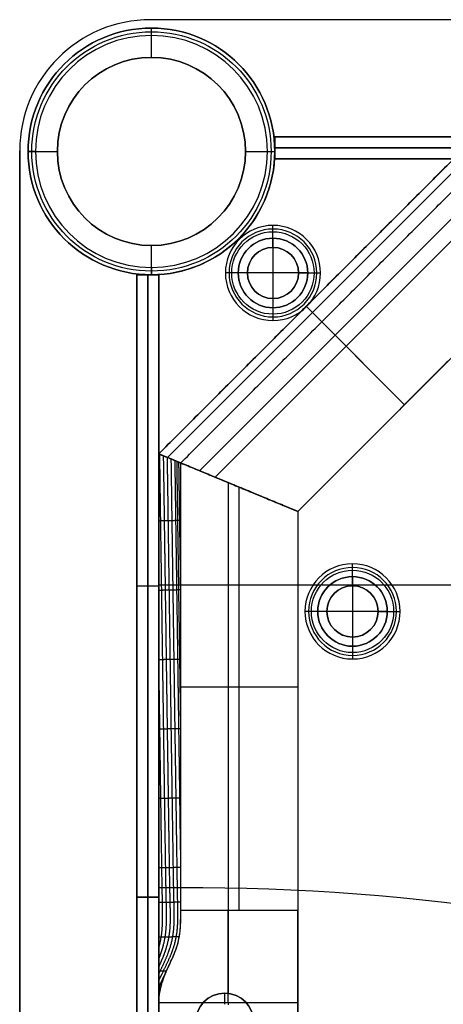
# Model space of a CAD drawing. Header units: millimetres. Extents: x -9 to 841, y -464 to 386.
# Tile 9 of 24: x -9 to 49, y 251 to 386. Entities that reach past the tile are written whole.
import ezdxf

# ---------------------------------------------------------------- set-up
doc = ezdxf.new("R2010")
doc.units = ezdxf.units.MM
doc.header["$MEASUREMENT"] = 0

msp = doc.modelspace()

# ---------------------------------------------------------------- linework, layer by layer
for p, q in [((8.81, 385.55, -0.5), (8.81, 385.55, 18.5)), ((823.01, 385.55, 9), (8.81, 385.55, 9)), ((8.91, 383.4, -0.5), (8.91, 384.4, -1.5)), ((8.91, 384.4, -1.5), (8.91, 384.4, -721.5)), ((8.91, 380.4, -721.5), (8.91, 384.4, -721.5)), ((8.91, 380.4, -0.5), (8.91, 383.4, -0.5)), ((8.91, 380.4, -0.5), (8.91, 380.4, -721.5)), ((25.76, 366.55, -20.5), (25.76, 369.55, -20.5)), ((25.76, 369.55, -20.5), (110.76, 369.55, -20.5)), ((-9.09, 367.65, 9), (-9.09, -446.55, 9)), ((-6.94, 367.55, -0.5), (-7.94, 367.55, -1.5)), ((-7.94, 367.55, -1.5), (-7.94, 367.55, -721.5)), ((-7.94, 367.55, -721.5), (-3.94, 367.55, -721.5)), ((-6.94, 367.55, -0.5), (-3.94, 367.55, -0.5)), ((-3.94, 367.55, -0.5), (-3.94, 367.55, -721.5)), ((21.76, 367.55, -0.5), (24.76, 367.55, -0.5)), ((21.76, 367.55, -0.5), (21.76, 367.55, -721.5)), ((21.76, 367.55, -721.5), (25.76, 367.55, -721.5)), ((24.76, 367.55, -0.5), (25.76, 367.55, -1.5)), ((110.76, 368.05, -40.5), (25.76, 368.05, -40.5)), ((25.76, 368.05, -0.5), (110.76, 368.05, -0.5)), ((25.76, 368.05, -40.5), (25.76, 368.05, -0.5)), ((25.76, 367.55, -1.5), (25.76, 367.55, -721.5)), ((50.21, 366.55, -40.25), (9.91, 326.24, -40.25)), ((25.73, 366.55, -0.5), (25.73, 366.55, -3.5)), ((25.73, 366.55, -2), (109.52, 366.55, -2)), ((25.76, 366.55, -20.5), (110.76, 366.55, -20.5)), ((50.71, 365.36, -6.81), (11.1, 325.75, -6.81)), ((52.52, 360.98, -72.5), (15.47, 323.94, -72.5)), ((17.6, 323.06, -5), (53.4, 358.86, -5)), ((25.51, 355.7, 1.25), (25.51, 357.45, -0.5)), ((25.51, 354.45, -1), (25.51, 356.95, -3.5)), ((25.51, 355.7, 12.5), (25.51, 355.7, 1.25)), ((25.51, 355.7, 12.5), (25.51, 346.2, 12.5)), ((8.91, 354.7, -0.5), (8.91, 354.7, -721.5)), ((8.91, 351.7, -0.5), (8.91, 354.7, -0.5)), ((8.91, 350.7, -721.5), (8.91, 354.7, -721.5)), ((25.51, 354.45, -0.5), (25.51, 354.45, -1)), ((8.91, 351.7, -0.5), (8.91, 350.7, -1.5)), ((6.91, 350.7, -20.5), (9.91, 350.7, -20.5)), ((6.91, 350.7, -20.5), (6.91, 265.7, -20.5)), ((8.41, 265.7, -40.5), (8.41, 350.7, -40.5)), ((8.41, 350.7, -0.5), (8.41, 265.7, -0.5)), ((8.41, 350.7, -40.5), (8.41, 350.7, -0.5)), ((8.91, 350.7, -1.5), (8.91, 350.7, -721.5)), ((9.91, 350.73, -3.5), (9.91, 350.73, -0.5)), ((9.91, 266.94, -2), (9.91, 350.73, -2)), ((9.91, 350.7, -20.5), (9.91, 265.7, -20.5)), ((20.76, 350.95, 1.25), (19.01, 350.95, -0.5)), ((22.01, 350.95, -1), (19.51, 350.95, -3.5)), ((20.76, 350.95, 12.5), (20.76, 350.95, 1.25)), ((30.26, 350.95, 12.5), (20.76, 350.95, 12.5)), ((22.01, 350.95, -0.5), (22.01, 350.95, -1)), ((29.01, 350.95, -1), (31.51, 350.95, -3.5)), ((29.01, 350.95, -0.5), (29.01, 350.95, -1)), ((30.26, 350.95, 1.25), (32.01, 350.95, -0.5)), ((30.26, 350.95, 12.5), (30.26, 350.95, 1.25)), ((25.51, 347.45, -1), (25.51, 344.95, -3.5)), ((25.51, 347.45, -0.5), (25.51, 347.45, -1)), ((58.08, 347.55, -38.75), (28.91, 318.37, -38.75)), ((25.51, 346.2, 1.25), (25.51, 344.45, -0.5)), ((25.51, 346.2, 12.5), (25.51, 346.2, 1.25)), ((30.06, 346.4, -8), (32.18, 344.28, -5)), ((30.06, 346.4, -72.5), (43.5, 332.96, -72.5)), ((30.06, 346.4, -72.5), (30.06, 346.4, -8)), ((32.18, 344.28, -5), (43.5, 332.96, -5)), ((43.5, 332.96, -72.5), (43.5, 332.96, -5)), ((9.91, 326.24, -38.75), (28.91, 318.37, -38.75)), ((9.91, 326.24, -36.5), (9.91, -405.15, -36.5)), ((28.91, 318.37, -38.75), (9.91, 326.24, -38.75)), ((19.41, 322.31, -72.5), (19.41, 322.31, -5)), ((19.41, 322.31, -72.5), (19.41, 322.31, -5)), ((19.41, 322.31, -72.5), (19.41, 252.52, -72.5)), ((20.91, 263.88, -5), (20.91, 321.69, -5)), ((28.91, 318.37, -36.5), (28.91, -397.28, -36.5)), ((36.38, 309.47, 1.25), (36.38, 311.22, -0.5)), ((36.38, 308.22, -1), (36.38, 310.72, -3.5)), ((36.38, 309.47, 12.5), (36.38, 309.47, 1.25)), ((36.38, 309.47, 12.5), (36.38, 299.97, 12.5)), ((6.91, 308.2, -40.5), (9.91, 308.2, -40.5)), ((6.91, 308.2, -0.5), (9.91, 308.2, -0.5)), ((6.91, 308.2, -0.5), (6.91, 308.2, -40.5)), ((9.91, 308.83, -0.5), (9.91, 308.83, -3.5)), ((9.91, 308.37, -0.5), (114.4, 308.37, -0.5)), ((9.91, 308.37, -3.5), (31.62, 308.37, -3.5)), ((9.91, 308.2, -0.5), (9.91, 308.2, -40.5)), ((36.38, 308.22, -0.5), (36.38, 308.22, -1)), ((41.14, 308.37, -3.5), (114.4, 308.37, -3.5)), ((31.63, 304.72, 1.25), (29.88, 304.72, -0.5)), ((32.88, 304.72, -1), (30.38, 304.72, -3.5)), ((31.63, 304.72, 12.5), (31.63, 304.72, 1.25)), ((41.13, 304.72, 12.5), (31.63, 304.72, 12.5)), ((32.88, 304.72, -0.5), (32.88, 304.72, -1)), ((39.88, 304.72, -1), (42.38, 304.72, -3.5)), ((39.88, 304.72, -0.5), (39.88, 304.72, -1)), ((41.13, 304.72, 1.25), (42.88, 304.72, -0.5)), ((41.13, 304.72, 12.5), (41.13, 304.72, 1.25)), ((36.38, 301.22, -1), (36.38, 298.72, -3.5)), ((36.38, 301.22, -0.5), (36.38, 301.22, -1)), ((36.38, 299.97, 1.25), (36.38, 298.22, -0.5)), ((36.38, 299.97, 12.5), (36.38, 299.97, 1.25)), ((12.91, 294.44, -5), (28.91, 294.44, -5)), ((9.91, 266.94, -0.5), (9.91, 266.94, -3.5)), ((9.91, 265.7, -20.5), (6.91, 265.7, -20.5)), ((6.91, -344.3, -20.5), (6.91, 265.7, -20.5)), ((6.91, 265.7, -20.5), (9.91, 265.7, -20.5)), ((8.41, 265.7, -40.5), (8.41, -344.3, -40.5)), ((8.41, 265.7, -0.5), (8.41, 265.7, -40.5)), ((8.41, -344.3, -0.5), (8.41, 265.7, -0.5)), ((8.41, 265.7, -0.5), (8.41, 265.7, -40.5)), ((9.91, -344.3, -20.5), (9.91, 265.7, -20.5)), ((18.91, 252.55, -35.5), (18.91, 251.05, -35.5)), ((18.91, 252.55, -35.5), (18.91, 252.55, -72.5)), ((28.91, 251.24, -0.5), (9.91, 251.24, -0.5)), ((19.41, 251.24, -0.5), (19.41, 251, -0.5))]:
    msp.add_line(p, q)
for centre, radius in [((8.91, 367.55, -361.5), 16.85), ((8.91, 367.55, -1), 16.35), ((8.91, 367.55, -361), 12.85), ((25.51, 350.95, 0.37), 5.63), ((25.51, 350.95, -2.25), 4.75), ((25.51, 350.95, 6.87), 4.75), ((25.51, 350.95, -0.75), 3.5), ((36.38, 304.72, 0.37), 5.62), ((36.38, 304.72, -2.25), 4.75), ((36.38, 304.72, 6.87), 4.75), ((36.38, 304.72, -0.75), 3.5), ((18.91, 248.55, -54), 4)]:
    msp.add_circle(centre, radius)
for centre, radius, start, end in [((8.81, 367.65, -0.5), 17.9, 90, 180), ((8.81, 367.65, 18.5), 17.9, 90, 180), ((8.81, 367.65, 9), 17.9, 90, 180), ((8.91, 367.55, -1.5), 16.85, 90, 270), ((8.91, 367.55, -721.5), 16.85, 90, 270), ((8.91, 367.55, -0.5), 15.85, 90, 270), ((8.91, 367.55, -1.5), 16.85, 270, 90), ((8.91, 367.55, -721.5), 16.85, 270, 90), ((8.91, 367.55, -0.5), 15.85, 270, 90), ((8.91, 367.55, -721.5), 12.85, 90, 270), ((8.91, 367.55, -0.5), 12.85, 90, 270), ((8.91, 367.55, -721.5), 12.85, 270, 90), ((8.91, 367.55, -0.5), 12.85, 270, 90), ((8.91, 367.55, -0.5), 16.85, 273.4023, 356.5977), ((8.91, 367.55, -3.5), 16.85, 273.4023, 356.5977), ((8.91, 367.55, -2), 16.85, 273.4023, 356.5977), ((25.51, 350.95, -0.5), 6.5, 0, 180), ((25.51, 350.95, -3.5), 6, 90, 270), ((25.51, 350.95, -3.5), 6, 270, 90), ((25.51, 350.95, 1.25), 4.75, 0, 180), ((25.51, 350.95, 12.5), 4.75, 0, 180), ((25.51, 350.95, -1), 3.5, 90, 270), ((25.51, 350.95, -0.5), 3.5, 90, 270), ((25.51, 350.95, -1), 3.5, 270, 90), ((25.51, 350.95, -0.5), 3.5, 270, 90), ((25.51, 350.95, -0.5), 6.5, 180, 0), ((25.51, 350.95, 1.25), 4.75, 180, 0), ((25.51, 350.95, 12.5), 4.75, 180, 0), ((36.38, 304.72, -0.5), 6.5, 360, 180), ((36.38, 304.72, -3.5), 6, 90, 270), ((36.38, 304.72, -3.5), 6, 270, 90), ((36.38, 304.72, 1.25), 4.75, 0, 180), ((36.38, 304.72, 12.5), 4.75, 360, 180), ((36.38, 304.72, -1), 3.5, 90, 270), ((36.38, 304.72, -0.5), 3.5, 90, 270), ((36.38, 304.72, -1), 3.5, 270, 90), ((36.38, 304.72, -0.5), 3.5, 270, 90), ((36.38, 304.72, -0.5), 6.5, 180, 0), ((36.38, 304.72, 1.25), 4.75, 180, 0), ((36.38, 304.72, 12.5), 4.75, 180, 0), ((14.04, -33.03, -3.5), 300, 72.4148, 90.7896), ((14.04, -33.03, -0.5), 300, 72.4148, 90.7896), ((14.04, -33.03, -2), 300, 72.4148, 90.7896), ((18.91, 248.55, -72.5), 4, 90, 270), ((18.91, 248.55, -35.5), 4, 90, 270), ((18.91, 248.55, -72.5), 4, 270, 90), ((18.91, 248.55, -35.5), 4, 270, 90)]:
    msp.add_arc(centre, radius, start, end)
at = {"extrusion": (1, 0, 0)}
msp.add_arc((263.88, 15, 19.41), 20, 230.805, 270, dxfattribs=at)
at = {"extrusion": (1, 2.73087e-15, 5.30176e-15)}
msp.add_arc((263.88, 15, 28.91), 20, 230.805, 270, dxfattribs=at)
for points, degree in [([(823.01, 385.55, 18.5), (415.91, 385.55, 18.5), (8.81, 385.55, 18.5)], 2), ([(823.01, 385.55, -0.5), (415.91, 385.55, -0.5), (8.81, 385.55, -0.5)], 2), ([(25.76, 366.55, -40.5), (25.76, 368.05, -40.5), (25.76, 369.55, -40.5)], 2), ([(25.76, 369.55, -40.5), (68.26, 369.55, -40.5), (110.76, 369.55, -40.5)], 2), ([(110.76, 369.55, -0.5), (68.26, 369.55, -0.5), (25.76, 369.55, -0.5)], 2), ([(25.76, 369.55, -0.5), (25.76, 368.05, -0.5), (25.76, 366.55, -0.5)], 2), ([(25.76, 369.55, -0.5), (25.76, 369.55, -20.5), (25.76, 369.55, -40.5)], 2), ([(-9.09, -446.55, -0.5), (-9.09, -39.45, -0.5), (-9.09, 367.65, -0.5)], 2), ([(-9.09, 367.65, 18.5), (-9.09, -39.45, 18.5), (-9.09, -446.55, 18.5)], 2), ([(-9.09, 367.65, -0.5), (-9.09, 367.65, 9), (-9.09, 367.65, 18.5)], 2), ([(50.21, 366.55, -8), (30.06, 346.4, -8), (9.91, 326.24, -8)], 2), ([(9.91, 326.24, -72.5), (30.06, 346.4, -72.5), (50.21, 366.55, -72.5)], 2), ([(109.52, 366.55, -3.5), (67.63, 366.55, -3.5), (25.73, 366.55, -3.5)], 2), ([(109.52, 366.55, -0.5), (67.63, 366.55, -0.5), (25.73, 366.55, -0.5)], 2), ([(110.76, 366.55, -40.5), (68.26, 366.55, -40.5), (25.76, 366.55, -40.5)], 2), ([(25.76, 366.55, -0.5), (68.26, 366.55, -0.5), (110.76, 366.55, -0.5)], 2), ([(25.76, 366.55, -40.5), (25.76, 366.55, -20.5), (25.76, 366.55, -0.5)], 2), ([(12.91, 325, -5), (32.18, 344.28, -5), (51.46, 363.55, -5)], 2), ([(6.91, 265.7, -40.5), (6.91, 308.2, -40.5), (6.91, 350.7, -40.5)], 2), ([(6.91, 350.7, -40.5), (8.41, 350.7, -40.5), (9.91, 350.7, -40.5)], 2), ([(6.91, 350.7, -0.5), (6.91, 308.2, -0.5), (6.91, 265.7, -0.5)], 2), ([(9.91, 350.7, -0.5), (8.41, 350.7, -0.5), (6.91, 350.7, -0.5)], 2), ([(6.91, 350.7, -40.5), (6.91, 350.7, -20.5), (6.91, 350.7, -0.5)], 2), ([(9.91, 350.73, -0.5), (9.91, 308.83, -0.5), (9.91, 266.94, -0.5)], 2), ([(9.91, 350.73, -3.5), (9.91, 308.83, -3.5), (9.91, 266.94, -3.5)], 2), ([(9.91, 350.7, -40.5), (9.91, 308.2, -40.5), (9.91, 265.7, -40.5)], 2), ([(9.91, 265.7, -0.5), (9.91, 308.2, -0.5), (9.91, 350.7, -0.5)], 2), ([(9.91, 350.7, -40.5), (9.91, 350.7, -20.5), (9.91, 350.7, -0.5)], 2), ([(58.08, 347.55, -5), (43.5, 332.96, -5), (28.91, 318.37, -5)], 2), ([(58.08, 347.55, -72.5), (43.5, 332.96, -72.5), (28.91, 318.37, -72.5)], 2), ([(9.91, 326.24, -8), (11.41, 325.62, -6.5), (12.91, 325, -5)], 2), ([(9.91, 326.24, -8), (9.91, 326.24, -40.25), (9.91, 326.24, -72.5)], 2), ([(28.91, 318.37, -72.5), (19.41, 322.31, -72.5), (9.91, 326.24, -72.5)], 2), ([(9.91, 324.35, -8), (9.91, 324.98, -8), (9.91, 325.61, -8), (9.91, 326.24, -8)], 3), ([(9.91, 326.24, -8), (9.91, 326.24, -40.25), (9.91, 326.24, -72.5)], 2), ([(9.91, 326.24, -72.5), (9.91, -39.45, -72.5), (9.91, -405.15, -72.5)], 2), ([(9.91, 326.24, -8), (9.91, 325.61, -8), (9.91, 324.98, -8), (9.91, 324.35, -8)], 3), ([(12.91, 325, -5), (11.54, 325.57, -6.37), (10.84, 325.86, -7.06), (9.91, 326.24, -8)], 3), ([(28.91, 318.37, -72.5), (19.41, 322.31, -72.5), (9.91, 326.24, -72.5)], 2), ([(28.91, 318.37, -5), (20.91, 321.69, -5), (12.91, 325, -5)], 2), ([(12.91, 325, -5), (20.91, 321.69, -5), (28.91, 318.37, -5)], 2), ([(12.91, 318.49, -5), (12.91, 320.66, -5), (12.91, 322.83, -5), (12.91, 325, -5)], 3), ([(28.91, 318.37, -72.5), (28.91, 318.37, -38.75), (28.91, 318.37, -5)], 2), ([(28.91, 318.37, -5), (28.91, 318.37, -38.75), (28.91, 318.37, -72.5)], 2), ([(28.91, 318.37, -5), (28.91, 291.13, -5), (28.91, 263.88, -5)], 2), ([(28.91, 318.37, -72.5), (28.91, -39.45, -72.5), (28.91, -397.28, -72.5)], 2), ([(9.91, 265.44, -8), (9.91, 274.72, -8), (9.91, 284, -8), (9.91, 293.28, -8)], 3), ([(6.91, -344.3, -40.5), (6.91, -39.3, -40.5), (6.91, 265.7, -40.5)], 2), ([(6.91, 265.7, -40.5), (8.41, 265.7, -40.5), (9.91, 265.7, -40.5)], 2), ([(6.91, 265.7, -40.5), (6.91, 265.7, -20.5), (6.91, 265.7, -0.5)], 2), ([(6.91, 265.7, -0.5), (8.41, 265.7, -0.5), (9.91, 265.7, -0.5)], 2), ([(6.91, 265.7, -0.5), (6.91, -39.3, -0.5), (6.91, -344.3, -0.5)], 2), ([(9.91, 265.7, -40.5), (8.41, 265.7, -40.5), (6.91, 265.7, -40.5)], 2), ([(6.91, 265.7, -0.5), (6.91, 265.7, -20.5), (6.91, 265.7, -40.5)], 2), ([(9.91, 265.7, -0.5), (8.41, 265.7, -0.5), (6.91, 265.7, -0.5)], 2), ([(9.91, 265.7, -40.5), (9.91, -39.3, -40.5), (9.91, -344.3, -40.5)], 2), ([(9.91, 265.7, -0.5), (9.91, 265.7, -20.5), (9.91, 265.7, -40.5)], 2), ([(9.91, -344.3, -0.5), (9.91, -39.3, -0.5), (9.91, 265.7, -0.5)], 2), ([(9.91, 265.7, -40.5), (9.91, 265.7, -20.5), (9.91, 265.7, -0.5)], 2), ([(12.91, 263.88, -5), (12.91, 264.32, -5), (12.91, 264.87, -5), (12.91, 265.46, -5)], 3), ([(9.91, 260.97, -7.76), (9.91, 261.93, -7.95), (9.91, 262.91, -8), (9.91, 263.88, -8)], 3), ([(9.91, 263.88, -8), (9.91, 262.91, -7.99), (9.91, 261.94, -7.95), (9.91, 260.97, -7.76)], 3), ([(28.91, 263.88, -5), (20.91, 263.88, -5), (12.91, 263.88, -5)], 2), ([(9.91, 253.31, -2.34), (10.09, 253.71, -2.48), (10.27, 254.11, -2.62), (10.46, 254.52, -2.77), (10.65, 254.92, -2.92), (10.84, 255.32, -3.08)], 5), ([(9.91, 252.81, -1.87), (9.98, 252.96, -1.92), (10.04, 253.11, -1.98), (10.11, 253.27, -2.03), (10.18, 253.42, -2.08), (10.25, 253.57, -2.14)], 5), ([(9.91, 252.3, -1.41), (9.93, 252.35, -1.42), (9.96, 252.41, -1.44), (9.98, 252.47, -1.46), (10.01, 252.52, -1.48), (10.03, 252.58, -1.5)], 5), ([(9.91, 251.77, -0.94), (9.91, 251.78, -0.94), (9.92, 251.79, -0.95), (9.92, 251.8, -0.95), (9.93, 251.81, -0.95), (9.93, 251.83, -0.96)], 5), ([(9.91, -330.15, -0.5), (9.91, -39.45, -0.5), (9.91, 251.24, -0.5)], 2), ([(28.91, -330.15, -0.5), (28.91, -39.45, -0.5), (28.91, 251.24, -0.5)], 2)]:
    msp.add_open_spline(points, degree=degree)
for points, degree, knots in [([(9.91, 257.23, -6.06), (10.15, 257.83, -6.25), (10.36, 258.43, -6.42), (10.54, 259.02, -6.57), (10.89, 260.56, -6.86), (11, 262.11, -6.98), (10.99, 263.06, -7), (10.95, 264.96, -7.01), (10.9, 266.85, -7.03), (10.89, 267.8, -7.04), (10.84, 270.64, -7.08), (10.8, 273.48, -7.12), (10.77, 275.38, -7.14), (10.72, 279.17, -7.2), (10.66, 282.96, -7.25), (10.64, 284.86, -7.28), (10.58, 288.65, -7.33), (10.53, 292.44, -7.38), (10.5, 294.33, -7.41), (10.45, 298.12, -7.47), (10.39, 301.91, -7.52), (10.37, 303.81, -7.55), (10.31, 307.6, -7.6), (10.26, 311.39, -7.65), (10.23, 313.28, -7.68), (10.18, 317, -7.73), (10.12, 320.72, -7.79), (10.11, 322.54, -7.82), (10.07, 324.36, -7.83), (10.05, 326.19, -7.86)], 5, [-3.056125, -3.056125, -3.056125, -3.056125, -3.056125, -3.056125, -2.754152, -2.754152, -2.754152, -2.280445, -2.280445, -2.280445, -1.806737, -1.806737, -1.806737, -0.859322, -0.859322, -0.859322, 0.088093, 0.088093, 0.088093, 1.035507, 1.035507, 1.035507, 1.982922, 1.982922, 1.982922, 2.930337, 2.930337, 2.930337, 3.84172, 3.84172, 3.84172, 3.84172, 3.84172, 3.84172]), ([(9.91, 256.14, -5.12), (10.28, 256.96, -5.42), (10.64, 257.78, -5.71), (10.95, 258.59, -5.95), (11.41, 260.35, -6.33), (11.53, 262.12, -6.47), (11.52, 263.07, -6.49), (11.47, 264.97, -6.5), (11.43, 266.86, -6.51), (11.41, 267.81, -6.52), (11.37, 270.65, -6.56), (11.32, 273.5, -6.6), (11.3, 275.39, -6.62), (11.24, 279.18, -6.68), (11.19, 282.97, -6.73), (11.16, 284.87, -6.76), (11.1, 288.66, -6.81), (11.05, 292.45, -6.86), (11.02, 294.34, -6.89), (10.97, 298.13, -6.95), (10.91, 301.92, -7), (10.89, 303.82, -7.03), (10.83, 307.61, -7.08), (10.78, 311.4, -7.13), (10.75, 313.29, -7.16), (10.7, 316.97, -7.21), (10.65, 320.64, -7.26), (10.63, 322.42, -7.3), (10.59, 324.19, -7.31), (10.57, 325.97, -7.34)], 5, [-3.167794, -3.167794, -3.167794, -3.167794, -3.167794, -3.167794, -2.754152, -2.754152, -2.754152, -2.280445, -2.280445, -2.280445, -1.806737, -1.806737, -1.806737, -0.859322, -0.859322, -0.859322, 0.088093, 0.088093, 0.088093, 1.035507, 1.035507, 1.035507, 1.982922, 1.982922, 1.982922, 2.930337, 2.930337, 2.930337, 3.818944, 3.818944, 3.818944, 3.818944, 3.818944, 3.818944]), ([(9.91, 255.19, -4.19), (9.95, 255.27, -4.22), (9.98, 255.34, -4.25), (10.02, 255.42, -4.28), (10.5, 256.42, -4.66), (10.98, 257.43, -5.04), (11.38, 258.37, -5.36), (11.91, 260.24, -5.8), (12.05, 262.14, -5.95), (12.04, 263.08, -5.96), (11.99, 264.98, -5.98), (11.95, 266.87, -5.99), (11.93, 267.82, -6), (11.89, 270.67, -6.04), (11.85, 273.51, -6.08), (11.82, 275.4, -6.1), (11.76, 279.19, -6.16), (11.71, 282.98, -6.21), (11.68, 284.88, -6.24), (11.62, 288.67, -6.29), (11.57, 292.46, -6.34), (11.54, 294.35, -6.37), (11.49, 298.14, -6.43), (11.43, 301.94, -6.48), (11.41, 303.83, -6.51), (11.35, 307.62, -6.56), (11.3, 311.41, -6.61), (11.27, 313.31, -6.64), (11.22, 316.93, -6.69), (11.17, 320.56, -6.74), (11.15, 322.29, -6.77), (11.11, 324.02, -6.79), (11.09, 325.76, -6.82)], 5, [-3.265534, -3.265534, -3.265534, -3.265534, -3.265534, -3.265534, -3.227859, -3.227859, -3.227859, -2.754152, -2.754152, -2.754152, -2.280445, -2.280445, -2.280445, -1.806737, -1.806737, -1.806737, -0.859322, -0.859322, -0.859322, 0.088093, 0.088093, 0.088093, 1.035507, 1.035507, 1.035507, 1.982922, 1.982922, 1.982922, 2.930337, 2.930337, 2.930337, 3.796096, 3.796096, 3.796096, 3.796096, 3.796096, 3.796096]), ([(9.91, 254.27, -3.27), (10.03, 254.53, -3.36), (10.15, 254.79, -3.46), (10.28, 255.05, -3.56), (10.85, 256.25, -4.01), (11.45, 257.44, -4.48), (11.85, 258.38, -4.81), (12.4, 260.26, -5.25), (12.55, 262.15, -5.41), (12.54, 263.1, -5.43), (12.5, 264.99, -5.45), (12.46, 266.89, -5.46), (12.45, 267.83, -5.48), (12.41, 270.68, -5.52), (12.36, 273.52, -5.56), (12.34, 275.41, -5.58), (12.28, 279.21, -5.64), (12.23, 283, -5.69), (12.2, 284.89, -5.72), (12.14, 288.68, -5.77), (12.09, 292.47, -5.82), (12.06, 294.37, -5.85), (12.01, 298.16, -5.9), (11.95, 301.95, -5.96), (11.93, 303.84, -5.99), (11.87, 307.63, -6.04), (11.82, 311.42, -6.09), (11.79, 313.32, -6.12), (11.74, 316.9, -6.17), (11.69, 320.48, -6.22), (11.67, 322.17, -6.25), (11.64, 323.85, -6.27), (11.62, 325.54, -6.29)], 5, [-3.361168, -3.361168, -3.361168, -3.361168, -3.361168, -3.361168, -3.227859, -3.227859, -3.227859, -2.754152, -2.754152, -2.754152, -2.280445, -2.280445, -2.280445, -1.806737, -1.806737, -1.806737, -0.859322, -0.859322, -0.859322, 0.088093, 0.088093, 0.088093, 1.035507, 1.035507, 1.035507, 1.982922, 1.982922, 1.982922, 2.930337, 2.930337, 2.930337, 3.773197, 3.773197, 3.773197, 3.773197, 3.773197, 3.773197]), ([(9.91, 313.55, -8), (9.91, 313.64, -8), (9.91, 313.71, -8), (9.91, 315.91, -8), (9.91, 318.04, -8), (9.91, 321.56, -8.01), (9.91, 322.96, -8.01), (9.91, 324.35, -8)], 3, [7.1794977, 7.1794977, 7.1794977, 7.1794977, 7.1890732, 7.1890732, 7.4967597, 7.4967597, 7.6983859, 7.6983859, 7.6983859, 7.6983859]), ([(12.91, 271.7, -5.01), (12.88, 273.2, -5.03), (12.86, 274.71, -5.05), (12.84, 276.21, -5.07), (12.79, 279.61, -5.12), (12.75, 283.01, -5.17), (12.72, 284.9, -5.2), (12.66, 288.69, -5.25), (12.61, 292.48, -5.3), (12.58, 294.38, -5.33), (12.53, 298.17, -5.38), (12.48, 301.96, -5.44), (12.45, 303.85, -5.47), (12.39, 307.64, -5.52), (12.34, 311.43, -5.57), (12.31, 313.33, -5.6), (12.26, 316.87, -5.65), (12.21, 320.4, -5.7), (12.19, 322.04, -5.72), (12.16, 323.68, -5.74), (12.14, 325.32, -5.77)], 5, [-1.610748, -1.610748, -1.610748, -1.610748, -1.610748, -1.610748, -0.859322, -0.859322, -0.859322, 0.088093, 0.088093, 0.088093, 1.035507, 1.035507, 1.035507, 1.982922, 1.982922, 1.982922, 2.930337, 2.930337, 2.930337, 3.750271, 3.750271, 3.750271, 3.750271, 3.750271, 3.750271]), ([(12.91, 289.69, -5), (12.89, 291.39, -5.03), (12.86, 293.08, -5.05), (12.84, 294.78, -5.08), (12.79, 298.37, -5.13), (12.74, 301.96, -5.18), (12.71, 303.86, -5.2), (12.65, 307.65, -5.26), (12.6, 311.44, -5.31), (12.57, 313.34, -5.34), (12.52, 316.85, -5.39), (12.47, 320.36, -5.44), (12.45, 321.98, -5.46), (12.42, 323.59, -5.48), (12.4, 325.21, -5.51)], 5, [0.187292, 0.187292, 0.187292, 0.187292, 0.187292, 0.187292, 1.035507, 1.035507, 1.035507, 1.982922, 1.982922, 1.982922, 2.930337, 2.930337, 2.930337, 3.738805, 3.738805, 3.738805, 3.738805, 3.738805, 3.738805]), ([(12.91, 307.95, -5), (12.88, 309.79, -5.03), (12.86, 311.62, -5.05), (12.83, 313.46, -5.08), (12.78, 316.89, -5.13), (12.73, 320.32, -5.18), (12.71, 321.91, -5.2), (12.69, 323.51, -5.22), (12.66, 325.1, -5.25)], 5, [2.012267, 2.012267, 2.012267, 2.012267, 2.012267, 2.012267, 2.930337, 2.930337, 2.930337, 3.72734, 3.72734, 3.72734, 3.72734, 3.72734, 3.72734]), ([(12.91, 265.46, -5), (12.91, 266.56, -5), (12.91, 267.67, -5), (12.91, 269.87, -5.01), (12.91, 270.98, -5.01), (12.91, 274.29, -5.01), (12.91, 276.5, -5.01), (12.91, 283.13, -5.01), (12.91, 287.55, -5), (12.91, 300.81, -5), (12.91, 309.65, -5), (12.91, 318.49, -5)], 3, [0, 0, 0, 0, 0.277348, 0.277348, 0.554696, 0.554696, 1.109394, 1.109394, 2.218788, 2.218788, 4.437576, 4.437576, 4.437576, 4.437576]), ([(12.91, 265.46, -5), (12.91, 275.33, -5), (12.91, 285.19, -5), (12.91, 302.87, -5), (12.91, 310.68, -5), (12.91, 318.49, -5)], 3, [1.72232, 1.72232, 1.72232, 1.72232, 4.683238, 4.683238, 7.025956, 7.025956, 7.025956, 7.025956]), ([(12.91, 317.14, -5), (12.88, 317.13, -5.03), (12.86, 317.13, -5.05), (12.83, 317.13, -5.08), (12.75, 317.13, -5.16), (12.68, 317.13, -5.24), (12.62, 317.13, -5.29), (12.52, 317.13, -5.39), (12.41, 317.12, -5.5), (12.36, 317.12, -5.55), (12.21, 317.12, -5.71), (12.05, 317.12, -5.86), (11.95, 317.11, -5.97), (11.74, 317.11, -6.17), (11.53, 317.1, -6.38), (11.43, 317.1, -6.49), (11.22, 317.1, -6.69), (11.01, 317.09, -6.9), (10.9, 317.09, -7.01), (10.7, 317.08, -7.21), (10.49, 317.08, -7.42), (10.38, 317.08, -7.53), (10.23, 317.07, -7.68), (10.07, 317.07, -7.84), (10.02, 317.07, -7.9), (9.96, 317.07, -7.95), (9.91, 317.07, -8)], 5, [-0.2440726, -0.2440726, -0.2440726, -0.2440726, -0.2440726, -0.2440726, -0.2257791, -0.2257791, -0.2257791, -0.1893809, -0.1893809, -0.1893809, -0.1529827, -0.1529827, -0.1529827, -0.0801863, -0.0801863, -0.0801863, -0.0073899, -0.0073899, -0.0073899, 0.0654065, 0.0654065, 0.0654065, 0.1382029, 0.1382029, 0.1382029, 0.1755734, 0.1755734, 0.1755734, 0.1755734, 0.1755734, 0.1755734]), ([(9.91, 293.28, -8), (9.91, 293.87, -8), (9.91, 294.47, -8), (9.91, 301.23, -8), (9.91, 307.39, -8), (9.91, 313.55, -8)], 3, [4.504817, 4.504817, 4.504817, 4.504817, 4.683238, 4.683238, 6.532276, 6.532276, 6.532276, 6.532276]), ([(12.91, 307.66, -5), (12.86, 307.66, -5.05), (12.81, 307.65, -5.1), (12.76, 307.65, -5.16), (12.65, 307.65, -5.26), (12.55, 307.65, -5.36), (12.5, 307.65, -5.41), (12.34, 307.64, -5.57), (12.19, 307.64, -5.73), (12.08, 307.64, -5.83), (11.87, 307.63, -6.04), (11.67, 307.63, -6.25), (11.56, 307.63, -6.35), (11.35, 307.62, -6.56), (11.14, 307.62, -6.77), (11.04, 307.61, -6.87), (10.83, 307.61, -7.08), (10.62, 307.6, -7.29), (10.52, 307.6, -7.39), (10.34, 307.6, -7.58), (10.15, 307.59, -7.76), (10.07, 307.59, -7.84), (9.99, 307.59, -7.92), (9.91, 307.59, -8)], 5, [-0.2251944, -0.2251944, -0.2251944, -0.2251944, -0.2251944, -0.2251944, -0.1893809, -0.1893809, -0.1893809, -0.1529827, -0.1529827, -0.1529827, -0.0801863, -0.0801863, -0.0801863, -0.0073899, -0.0073899, -0.0073899, 0.0654065, 0.0654065, 0.0654065, 0.1382029, 0.1382029, 0.1382029, 0.1944422, 0.1944422, 0.1944422, 0.1944422, 0.1944422, 0.1944422]), ([(9.91, 258.72, -7), (9.99, 259.02, -7.07), (10.07, 259.31, -7.13), (10.14, 259.61, -7.18), (10.37, 260.86, -7.39), (10.46, 262.1, -7.49), (10.45, 263.05, -7.51), (10.42, 264.94, -7.53), (10.38, 266.84, -7.54), (10.36, 267.79, -7.56), (10.32, 270.63, -7.6), (10.28, 273.47, -7.64), (10.25, 275.37, -7.66), (10.2, 279.16, -7.72), (10.14, 282.95, -7.77), (10.12, 284.84, -7.8), (10.06, 288.63, -7.85), (10.01, 292.42, -7.9), (9.98, 294.32, -7.93), (9.95, 296.45, -7.96), (9.92, 298.58, -7.99), (9.92, 298.81, -8), (9.91, 299.04, -8), (9.91, 299.28, -8)], 5, [-2.904795, -2.904795, -2.904795, -2.904795, -2.904795, -2.904795, -2.754152, -2.754152, -2.754152, -2.280445, -2.280445, -2.280445, -1.806737, -1.806737, -1.806737, -0.859322, -0.859322, -0.859322, 0.088093, 0.088093, 0.088093, 1.035507, 1.035507, 1.035507, 1.152084, 1.152084, 1.152084, 1.152084, 1.152084, 1.152084]), ([(12.91, 298.18, -5), (12.89, 298.18, -5.03), (12.86, 298.18, -5.05), (12.84, 298.18, -5.08), (12.76, 298.17, -5.15), (12.69, 298.17, -5.23), (12.63, 298.17, -5.28), (12.48, 298.17, -5.44), (12.32, 298.16, -5.59), (12.22, 298.16, -5.7), (12.01, 298.16, -5.9), (11.8, 298.15, -6.11), (11.7, 298.15, -6.22), (11.49, 298.14, -6.43), (11.28, 298.14, -6.63), (11.18, 298.14, -6.74), (10.97, 298.13, -6.95), (10.76, 298.13, -7.15), (10.66, 298.13, -7.26), (10.45, 298.12, -7.47), (10.24, 298.12, -7.67), (10.13, 298.11, -7.78), (10.03, 298.11, -7.89), (9.92, 298.11, -7.99), (9.92, 298.11, -8), (9.91, 298.11, -8), (9.91, 298.11, -8)], 5, [-0.2063161, -0.2063161, -0.2063161, -0.2063161, -0.2063161, -0.2063161, -0.1893809, -0.1893809, -0.1893809, -0.1529827, -0.1529827, -0.1529827, -0.0801863, -0.0801863, -0.0801863, -0.0073899, -0.0073899, -0.0073899, 0.0654065, 0.0654065, 0.0654065, 0.1382029, 0.1382029, 0.1382029, 0.2109993, 0.2109993, 0.2109993, 0.2133221, 0.2133221, 0.2133221, 0.2133221, 0.2133221, 0.2133221]), ([(9.91, 293.28, -8), (9.91, 288.64, -8), (9.91, 284, -8), (9.91, 277.04, -8), (9.91, 274.72, -8), (9.91, 271.24, -8), (9.91, 270.08, -8), (9.91, 267.76, -8), (9.91, 266.6, -8), (9.91, 265.44, -8)], 3, [0, 0, 0, 0, 1.392231, 1.392231, 2.088363, 2.088363, 2.436405, 2.436405, 2.784478, 2.784478, 2.784478, 2.784478]), ([(12.91, 288.7, -5), (12.86, 288.7, -5.05), (12.81, 288.7, -5.1), (12.76, 288.7, -5.15), (12.61, 288.69, -5.3), (12.46, 288.69, -5.46), (12.35, 288.69, -5.56), (12.14, 288.68, -5.77), (11.94, 288.68, -5.98), (11.83, 288.67, -6.08), (11.62, 288.67, -6.29), (11.42, 288.66, -6.5), (11.31, 288.66, -6.6), (11.1, 288.66, -6.81), (10.89, 288.65, -7.02), (10.79, 288.65, -7.12), (10.58, 288.65, -7.33), (10.37, 288.64, -7.54), (10.27, 288.64, -7.64), (10.14, 288.64, -7.78), (10, 288.63, -7.91), (9.97, 288.63, -7.94), (9.94, 288.63, -7.97), (9.91, 288.63, -8)], 5, [-0.1873775, -0.1873775, -0.1873775, -0.1873775, -0.1873775, -0.1873775, -0.1529827, -0.1529827, -0.1529827, -0.0801863, -0.0801863, -0.0801863, -0.0073899, -0.0073899, -0.0073899, 0.0654065, 0.0654065, 0.0654065, 0.1382029, 0.1382029, 0.1382029, 0.2109993, 0.2109993, 0.2109993, 0.2321985, 0.2321985, 0.2321985, 0.2321985, 0.2321985, 0.2321985]), ([(12.91, 279.22, -5.01), (12.88, 279.22, -5.03), (12.86, 279.22, -5.05), (12.84, 279.22, -5.07), (12.72, 279.22, -5.2), (12.59, 279.21, -5.32), (12.49, 279.21, -5.43), (12.28, 279.21, -5.64), (12.07, 279.2, -5.84), (11.97, 279.2, -5.95), (11.76, 279.19, -6.16), (11.55, 279.19, -6.37), (11.45, 279.19, -6.47), (11.24, 279.18, -6.68), (11.03, 279.18, -6.89), (10.93, 279.17, -6.99), (10.72, 279.17, -7.2), (10.51, 279.17, -7.4), (10.41, 279.16, -7.51), (10.24, 279.16, -7.67), (10.08, 279.16, -7.83), (10.02, 279.15, -7.89), (9.97, 279.15, -7.95), (9.91, 279.15, -8)], 5, [-0.1680322, -0.1680322, -0.1680322, -0.1680322, -0.1680322, -0.1680322, -0.1529827, -0.1529827, -0.1529827, -0.0801863, -0.0801863, -0.0801863, -0.0073899, -0.0073899, -0.0073899, 0.0654065, 0.0654065, 0.0654065, 0.1382029, 0.1382029, 0.1382029, 0.2109993, 0.2109993, 0.2109993, 0.2510768, 0.2510768, 0.2510768, 0.2510768, 0.2510768, 0.2510768]), ([(12.91, 269.74, -5.01), (12.81, 269.74, -5.11), (12.71, 269.74, -5.21), (12.62, 269.73, -5.31), (12.42, 269.73, -5.51), (12.21, 269.72, -5.71), (12.11, 269.72, -5.82), (11.9, 269.72, -6.03), (11.7, 269.71, -6.24), (11.59, 269.71, -6.34), (11.38, 269.71, -6.55), (11.17, 269.7, -6.76), (11.07, 269.7, -6.86), (10.86, 269.69, -7.07), (10.65, 269.69, -7.27), (10.55, 269.69, -7.38), (10.36, 269.68, -7.56), (10.17, 269.68, -7.75), (10.08, 269.68, -7.83), (10, 269.67, -7.92), (9.91, 269.67, -8)], 5, [-0.1491827, -0.1491827, -0.1491827, -0.1491827, -0.1491827, -0.1491827, -0.0801863, -0.0801863, -0.0801863, -0.0073899, -0.0073899, -0.0073899, 0.0654065, 0.0654065, 0.0654065, 0.1382029, 0.1382029, 0.1382029, 0.2109993, 0.2109993, 0.2109993, 0.2695371, 0.2695371, 0.2695371, 0.2695371, 0.2695371, 0.2695371]), ([(9.91, 263.88, -8), (9.91, 263.92, -8), (9.91, 263.96, -8), (9.91, 264.46, -8.01), (9.91, 264.74, -8), (9.91, 265.44, -8)], 3, [2.5329102, 2.5329102, 2.5329102, 2.5329102, 2.5541273, 2.5541273, 2.8328946, 2.8328946, 2.8328946, 2.8328946]), ([(12.91, 265, -5), (12.83, 265, -5.09), (12.75, 265, -5.18), (12.66, 265, -5.27), (12.48, 264.99, -5.46), (12.3, 264.99, -5.66), (12.2, 264.98, -5.76), (11.99, 264.98, -5.98), (11.79, 264.97, -6.19), (11.68, 264.97, -6.29), (11.47, 264.97, -6.5), (11.27, 264.96, -6.71), (11.16, 264.96, -6.81), (10.95, 264.96, -7.01), (10.74, 264.95, -7.22), (10.63, 264.95, -7.32), (10.42, 264.94, -7.52), (10.21, 264.94, -7.72), (10.11, 264.94, -7.81), (10.01, 264.94, -7.91), (9.91, 264.93, -8)], 5, [-0.1403308, -0.1403308, -0.1403308, -0.1403308, -0.1403308, -0.1403308, -0.0801863, -0.0801863, -0.0801863, -0.0073899, -0.0073899, -0.0073899, 0.0654065, 0.0654065, 0.0654065, 0.1382029, 0.1382029, 0.1382029, 0.2109993, 0.2109993, 0.2109993, 0.2795432, 0.2795432, 0.2795432, 0.2795432, 0.2795432, 0.2795432]), ([(12.67, 260.02, -4.63), (12.74, 260.34, -4.69), (12.79, 260.66, -4.74), (12.86, 261.3, -4.84), (12.88, 261.62, -4.88), (12.91, 262.59, -4.97), (12.9, 263.24, -5), (12.91, 263.88, -5)], 3, [1.277509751, 1.277509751, 1.277509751, 1.277509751, 1.27968151, 1.27968151, 1.281853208, 1.281853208, 1.286198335, 1.286198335, 1.286198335, 1.286198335]), ([(12.67, 260.02, -4.63), (12.7, 260.15, -4.65), (12.73, 260.31, -4.68), (12.78, 260.66, -4.74), (12.81, 260.86, -4.77), (12.86, 261.38, -4.85), (12.89, 261.72, -4.89), (12.91, 262.46, -4.95), (12.91, 262.74, -4.97), (12.91, 263.31, -5), (12.91, 263.6, -5), (12.91, 263.88, -5)], 3, [1.1165576, 1.1165576, 1.1165576, 1.1165576, 1.2285286, 1.2285286, 1.3404086, 1.3404086, 1.4529932, 1.4529932, 1.5091369, 1.5091369, 1.5651988, 1.5651988, 1.5651988, 1.5651988]), ([(9.91, 255.79, -4.78), (9.91, 256.1, -5.09), (9.91, 256.42, -5.39), (9.91, 256.75, -5.67), (9.91, 257.27, -6.11), (9.91, 257.83, -6.51), (9.91, 259.16, -7.25), (9.91, 259.95, -7.54), (9.91, 260.84, -7.74), (9.91, 260.91, -7.75), (9.91, 260.97, -7.76)], 3, [0.6427547, 0.6427547, 0.6427547, 0.6427547, 0.7825994, 0.7825994, 0.7825994, 0.9988497, 0.9988497, 1.2521591, 1.2521591, 1.2727465, 1.2727465, 1.2727465, 1.2727465]), ([(9.91, 260.97, -7.76), (9.91, 260.49, -7.67), (9.91, 260.02, -7.54), (9.91, 259.1, -7.19), (9.91, 258.65, -6.98), (9.91, 257.78, -6.46), (9.91, 257.36, -6.17), (9.91, 256.55, -5.51), (9.91, 256.17, -5.15), (9.91, 255.79, -4.78)], 3, [0.2929183, 0.2929183, 0.2929183, 0.2929183, 0.436651, 0.436651, 0.5804662, 0.5804662, 0.7241596, 0.7241596, 0.867671, 0.867671, 0.867671, 0.867671]), ([(12.72, 260.27, -4.67), (12.64, 260.27, -4.78), (12.56, 260.27, -4.88), (12.47, 260.27, -4.98), (12.29, 260.26, -5.19), (12.11, 260.26, -5.4), (12.01, 260.25, -5.51), (11.81, 260.25, -5.73), (11.61, 260.24, -5.94), (11.51, 260.24, -6.04), (11.3, 260.24, -6.25), (11.1, 260.23, -6.46), (10.99, 260.23, -6.57), (10.78, 260.22, -6.77), (10.57, 260.22, -6.98), (10.46, 260.22, -7.08), (10.28, 260.21, -7.24), (10.11, 260.21, -7.4), (10.04, 260.21, -7.46), (9.98, 260.21, -7.52), (9.91, 260.21, -7.58)], 5, [-0.1460209, -0.1460209, -0.1460209, -0.1460209, -0.1460209, -0.1460209, -0.0801863, -0.0801863, -0.0801863, -0.0073899, -0.0073899, -0.0073899, 0.0654065, 0.0654065, 0.0654065, 0.1382029, 0.1382029, 0.1382029, 0.2109993, 0.2109993, 0.2109993, 0.2547394, 0.2547394, 0.2547394, 0.2547394, 0.2547394, 0.2547394]), ([(10.91, 255.48, -3.15), (11.23, 256.23, -3.5), (11.61, 256.99, -3.79), (12.1, 258.12, -4.16), (12.25, 258.5, -4.27), (12.5, 259.26, -4.46), (12.6, 259.64, -4.55), (12.67, 260.02, -4.63)], 3, [1.26614717, 1.26614717, 1.26614717, 1.26614717, 1.27182953, 1.27182953, 1.2746695, 1.2746695, 1.27750975, 1.27750975, 1.27750975, 1.27750975]), ([(10.91, 255.48, -3.15), (11.06, 255.83, -3.31), (11.21, 256.14, -3.45), (11.5, 256.77, -3.7), (11.65, 257.08, -3.81), (11.94, 257.74, -4.04), (12.09, 258.08, -4.15), (12.31, 258.68, -4.31), (12.38, 258.9, -4.37), (12.53, 259.39, -4.49), (12.6, 259.66, -4.56), (12.67, 260.02, -4.63)], 3, [0.533841, 0.533841, 0.533841, 0.533841, 0.6795199, 0.6795199, 0.8251979, 0.8251979, 0.9708783, 0.9708783, 1.0437182, 1.0437182, 1.1165576, 1.1165576, 1.1165576, 1.1165576]), ([(9.91, 251.24, -0.5), (9.91, 251.54, -0.74), (9.91, 251.83, -1), (9.91, 252.6, -1.69), (9.91, 253.08, -2.13), (9.91, 254.1, -3.1), (9.91, 254.63, -3.63), (9.91, 255.37, -4.37), (9.91, 255.58, -4.58), (9.91, 255.79, -4.78)], 3, [0, 0, 0, 0, 0.1145498, 0.1145498, 0.3130398, 0.3130398, 0.5478167, 0.5478167, 0.6427547, 0.6427547, 0.6427547, 0.6427547]), ([(9.91, 255.79, -4.78), (9.91, 255.46, -4.46), (9.91, 255.13, -4.13), (9.91, 254.48, -3.48), (9.91, 254.15, -3.15), (9.91, 253.49, -2.51), (9.91, 253.16, -2.2), (9.91, 252.48, -1.57), (9.91, 252.14, -1.27), (9.91, 251.67, -0.86), (9.91, 251.54, -0.74), (9.91, 251.39, -0.62), (9.91, 251.37, -0.61), (9.91, 251.35, -0.59), (9.91, 251.34, -0.58), (9.91, 251.33, -0.57), (9.91, 251.33, -0.57), (9.91, 251.33, -0.57), (9.91, 251.33, -0.57), (9.91, 251.33, -0.57), (9.91, 251.33, -0.57), (9.91, 251.33, -0.57), (9.91, 251.33, -0.57), (9.91, 251.33, -0.57), (9.91, 251.34, -0.58), (9.91, 251.35, -0.59), (9.91, 251.36, -0.59), (9.91, 251.42, -0.65), (9.91, 251.48, -0.7), (9.92, 251.67, -0.84), (9.93, 251.79, -0.93), (9.98, 252.29, -1.3), (10.04, 252.67, -1.57), (10.21, 253.45, -2.07), (10.31, 253.85, -2.31), (10.58, 254.66, -2.75), (10.74, 255.07, -2.96), (10.91, 255.48, -3.15)], 3, [0.867671, 0.867671, 0.867671, 0.867671, 0.9297882, 0.9297882, 0.9919055, 0.9919055, 1.0540234, 1.0540234, 1.1161429, 1.1161429, 1.1395836, 1.1395836, 1.1425137, 1.1425137, 1.1439787, 1.1439787, 1.1441619, 1.1441619, 1.1442534, 1.1442534, 1.1442992, 1.1442992, 1.144345, 1.144345, 1.1447113, 1.1447113, 1.1454438, 1.1454438, 1.151304, 1.151304, 1.1630243, 1.1630243, 1.1974, 1.1974, 1.2317785, 1.2317785, 1.2661472, 1.2661472, 1.2661472, 1.2661472]), ([(10.96, 255.59, -3.2), (10.87, 255.59, -3.31), (10.79, 255.59, -3.43), (10.7, 255.59, -3.54), (10.53, 255.58, -3.76), (10.35, 255.57, -3.99), (10.27, 255.57, -4.1), (10.14, 255.57, -4.26), (10.02, 255.56, -4.42), (9.98, 255.56, -4.47), (9.95, 255.56, -4.51), (9.91, 255.56, -4.56)], 5, [-0.1501995, -0.1501995, -0.1501995, -0.1501995, -0.1501995, -0.1501995, -0.0801863, -0.0801863, -0.0801863, -0.0073899, -0.0073899, -0.0073899, 0.0212165, 0.0212165, 0.0212165, 0.0212165, 0.0212165, 0.0212165]), ([(9.91, 251.24, -0.5), (9.91, 251.42, -0.64), (9.92, 251.56, -0.75), (9.93, 251.79, -0.93), (9.94, 251.88, -1), (9.97, 252.14, -1.19), (9.99, 252.28, -1.3), (10.05, 252.68, -1.57), (10.1, 252.9, -1.71), (10.22, 253.48, -2.09), (10.31, 253.8, -2.27), (10.48, 254.36, -2.59), (10.57, 254.6, -2.72), (10.74, 255.07, -2.96), (10.83, 255.28, -3.06), (10.91, 255.48, -3.15)], 3, [0, 0, 0, 0, 0.0166977, 0.0166977, 0.0333955, 0.0333955, 0.066791, 0.066791, 0.1335168, 0.1335168, 0.266953, 0.266953, 0.4003998, 0.4003998, 0.533841, 0.533841, 0.533841, 0.533841])]:
    msp.add_open_spline(points, degree=degree, knots=knots)

doc.saveas('drawing.dxf')
